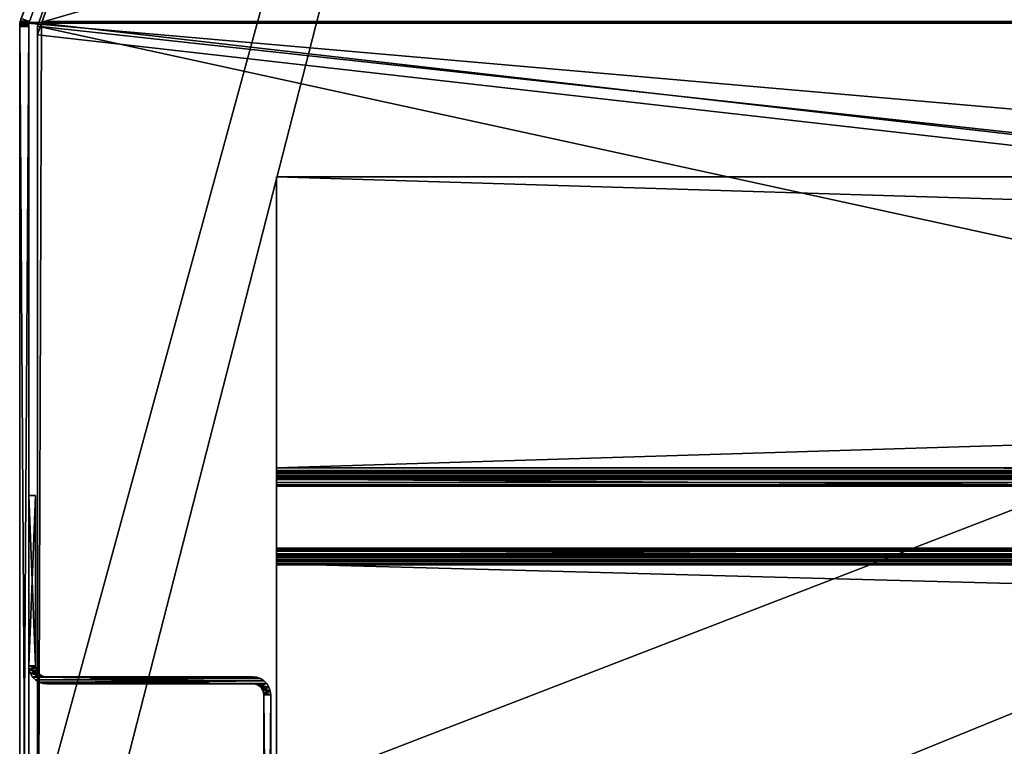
# Model space of a CAD drawing. Header units: inches. Extents: x -17.4 to 17.4, y -0.1 to 14.
# Tile 8 of 83: x -17.2 to -13.8, y 2.5 to 5. Entities that reach past the tile are written whole.
import ezdxf

# ---------------------------------------------------------------- set-up
doc = ezdxf.new("R2010")
doc.units = ezdxf.units.IN
doc.header["$LTSCALE"] = 65.185185
doc.header["$MEASUREMENT"] = 0
for name, color, linetype in [('111', 7, 'CONTINUOUS'), ('112', 7, 'CONTINUOUS'), ('113', 7, 'CONTINUOUS'), ('115', 7, 'CONTINUOUS'), ('116', 7, 'CONTINUOUS'), ('119', 7, 'CONTINUOUS'), ('120', 7, 'CONTINUOUS'), ('121', 7, 'CONTINUOUS'), ('122', 7, 'CONTINUOUS'), ('123', 7, 'CONTINUOUS'), ('125', 7, 'CONTINUOUS'), ('127', 7, 'CONTINUOUS'), ('128', 7, 'CONTINUOUS'), ('134', 7, 'CONTINUOUS'), ('135', 7, 'CONTINUOUS'), ('136', 7, 'CONTINUOUS'), ('140', 7, 'CONTINUOUS'), ('143', 7, 'CONTINUOUS'), ('144', 7, 'CONTINUOUS'), ('145', 7, 'CONTINUOUS'), ('146', 7, 'CONTINUOUS'), ('153', 7, 'CONTINUOUS'), ('157', 7, 'CONTINUOUS'), ('160', 7, 'CONTINUOUS'), ('184', 7, 'CONTINUOUS'), ('213', 7, 'CONTINUOUS'), ('215', 7, 'CONTINUOUS'), ('216', 7, 'CONTINUOUS'), ('222', 7, 'CONTINUOUS'), ('223', 7, 'CONTINUOUS'), ('24', 7, 'CONTINUOUS'), ('28', 7, 'CONTINUOUS'), ('29', 7, 'CONTINUOUS'), ('34', 7, 'CONTINUOUS'), ('37', 7, 'CONTINUOUS'), ('39', 7, 'CONTINUOUS'), ('40', 7, 'CONTINUOUS'), ('407', 7, 'CONTINUOUS'), ('408', 7, 'CONTINUOUS'), ('41', 7, 'CONTINUOUS'), ('46', 7, 'CONTINUOUS'), ('51', 7, 'CONTINUOUS'), ('63', 7, 'CONTINUOUS'), ('64', 7, 'CONTINUOUS'), ('66', 7, 'CONTINUOUS'), ('67', 7, 'CONTINUOUS'), ('72', 7, 'CONTINUOUS'), ('73', 7, 'CONTINUOUS'), ('78', 7, 'CONTINUOUS'), ('83', 7, 'CONTINUOUS'), ('90', 7, 'CONTINUOUS'), ('91', 7, 'CONTINUOUS')]:
    doc.layers.add(name, color=color, linetype=linetype)

msp = doc.modelspace()

# ---------------------------------------------------------------- linework, layer by layer
at = {"layer": '111', "color": 7, "linetype": 'Continuous'}
for points in [[(-17.1325, 2.782, 14.565), (-17.1325, 2.782, 0.031), (-17.1325, 3.369, 14.565), (-17.1325, 2.782, 14.565)], [(-17.1325, 3.369, 14.565), (-17.1325, 2.782, 0.031), (-17.1325, 3.369, 0.031), (-17.1325, 3.369, 14.565)]]:
    msp.add_3dface(points, dxfattribs=at)
at = {"layer": '112', "color": 7, "linetype": 'Continuous'}
for points in [[(-17.0945, 2.744, 14.565), (-16.3845, 2.744, 14.565), (-16.3845, 2.744, 0.031), (-17.0945, 2.744, 14.565)], [(-17.0945, 2.744, 0.031), (-17.0945, 2.744, 14.565), (-16.3845, 2.744, 0.031), (-17.0945, 2.744, 0.031)]]:
    msp.add_3dface(points, dxfattribs=at)
at = {"layer": '113', "color": 7, "linetype": 'Continuous'}
for points in [[(-16.3225, 2.682, 0.031), (-16.3225, 2.682, 14.565), (-16.3225, 0.062, 0.031), (-16.3225, 2.682, 0.031)], [(-16.3225, 0.062, 0.031), (-16.3225, 2.682, 14.565), (-16.3225, 0.062, 14.565), (-16.3225, 0.062, 0.031)]]:
    msp.add_3dface(points, dxfattribs=at)
at = {"layer": '115', "color": 7, "linetype": 'Continuous'}
for points in [[(-17.1325, 2.782, 0.031), (-17.1325, 2.782, 14.565), (-17.1315, 2.7735, 14.565), (-17.1325, 2.782, 0.031)], [(-17.1325, 2.782, 0.031), (-17.1315, 2.7735, 14.565), (-17.1315, 2.7735, 0.031), (-17.1325, 2.782, 0.031)], [(-17.1315, 2.7735, 14.565), (-17.1287, 2.7655, 14.565), (-17.1315, 2.7735, 0.031), (-17.1315, 2.7735, 14.565)], [(-17.1315, 2.7735, 0.031), (-17.1287, 2.7655, 14.565), (-17.1287, 2.7655, 0.031), (-17.1315, 2.7735, 0.031)], [(-17.1287, 2.7655, 14.565), (-17.1242, 2.7583, 14.565), (-17.1287, 2.7655, 0.031), (-17.1287, 2.7655, 14.565)], [(-17.1287, 2.7655, 0.031), (-17.1242, 2.7583, 14.565), (-17.1242, 2.7583, 0.031), (-17.1287, 2.7655, 0.031)], [(-17.1242, 2.7583, 14.565), (-17.1182, 2.7523, 14.565), (-17.1242, 2.7583, 0.031), (-17.1242, 2.7583, 14.565)], [(-17.1242, 2.7583, 0.031), (-17.1182, 2.7523, 14.565), (-17.1182, 2.7523, 0.031), (-17.1242, 2.7583, 0.031)], [(-17.1182, 2.7523, 14.565), (-17.111, 2.7478, 14.565), (-17.1182, 2.7523, 0.031), (-17.1182, 2.7523, 14.565)], [(-17.1182, 2.7523, 0.031), (-17.111, 2.7478, 14.565), (-17.111, 2.7478, 0.031), (-17.1182, 2.7523, 0.031)], [(-17.111, 2.7478, 14.565), (-17.103, 2.745, 14.565), (-17.111, 2.7478, 0.031), (-17.111, 2.7478, 14.565)], [(-17.111, 2.7478, 0.031), (-17.103, 2.745, 14.565), (-17.103, 2.745, 0.031), (-17.111, 2.7478, 0.031)], [(-17.0945, 2.744, 14.565), (-17.0945, 2.744, 0.031), (-17.103, 2.745, 0.031), (-17.0945, 2.744, 14.565)], [(-17.103, 2.745, 14.565), (-17.0945, 2.744, 14.565), (-17.103, 2.745, 0.031), (-17.103, 2.745, 14.565)]]:
    msp.add_3dface(points, dxfattribs=at)
at = {"layer": '116', "color": 7, "linetype": 'Continuous'}
for points in [[(-16.3845, 2.744, 0.031), (-16.3845, 2.744, 14.565), (-16.3707, 2.7424, 14.565), (-16.3845, 2.744, 0.031)], [(-16.3707, 2.7424, 0.031), (-16.3845, 2.744, 0.031), (-16.3707, 2.7424, 14.565), (-16.3707, 2.7424, 0.031)], [(-16.3576, 2.7379, 0.031), (-16.3707, 2.7424, 0.031), (-16.3707, 2.7424, 14.565), (-16.3576, 2.7379, 0.031)], [(-16.3576, 2.7379, 14.565), (-16.3576, 2.7379, 0.031), (-16.3707, 2.7424, 14.565), (-16.3576, 2.7379, 14.565)], [(-16.3458, 2.7305, 0.031), (-16.3576, 2.7379, 0.031), (-16.3576, 2.7379, 14.565), (-16.3458, 2.7305, 0.031)], [(-16.3458, 2.7305, 14.565), (-16.3458, 2.7305, 0.031), (-16.3576, 2.7379, 14.565), (-16.3458, 2.7305, 14.565)], [(-16.336, 2.7207, 0.031), (-16.3458, 2.7305, 0.031), (-16.3458, 2.7305, 14.565), (-16.336, 2.7207, 0.031)], [(-16.336, 2.7207, 14.565), (-16.336, 2.7207, 0.031), (-16.3458, 2.7305, 14.565), (-16.336, 2.7207, 14.565)], [(-16.3286, 2.7089, 0.031), (-16.336, 2.7207, 0.031), (-16.336, 2.7207, 14.565), (-16.3286, 2.7089, 0.031)], [(-16.3286, 2.7089, 14.565), (-16.3286, 2.7089, 0.031), (-16.336, 2.7207, 14.565), (-16.3286, 2.7089, 14.565)], [(-16.3241, 2.6958, 0.031), (-16.3286, 2.7089, 0.031), (-16.3286, 2.7089, 14.565), (-16.3241, 2.6958, 0.031)], [(-16.3241, 2.6958, 14.565), (-16.3241, 2.6958, 0.031), (-16.3286, 2.7089, 14.565), (-16.3241, 2.6958, 14.565)], [(-16.3225, 2.682, 14.565), (-16.3225, 2.682, 0.031), (-16.3241, 2.6958, 0.031), (-16.3225, 2.682, 14.565)], [(-16.3225, 2.682, 14.565), (-16.3241, 2.6958, 0.031), (-16.3241, 2.6958, 14.565), (-16.3225, 2.682, 14.565)]]:
    msp.add_3dface(points, dxfattribs=at)
at = {"layer": '119', "color": 7, "linetype": 'Continuous'}
for points in [[(-16.3465, 0.062, 14.565), (-16.3465, 2.682, 14.565), (-16.3465, 2.682, 0.031), (-16.3465, 0.062, 14.565)], [(-16.3465, 0.062, 14.565), (-16.3465, 2.682, 0.031), (-16.3465, 0.062, 0.031), (-16.3465, 0.062, 14.565)]]:
    msp.add_3dface(points, dxfattribs=at)
at = {"layer": '120', "color": 7, "linetype": 'Continuous'}
for points in [[(-16.3845, 2.72, 14.565), (-17.0945, 2.72, 14.565), (-17.0945, 2.72, 0.031), (-16.3845, 2.72, 14.565)], [(-16.3845, 2.72, 14.565), (-17.0945, 2.72, 0.031), (-16.3845, 2.72, 0.031), (-16.3845, 2.72, 14.565)]]:
    msp.add_3dface(points, dxfattribs=at)
at = {"layer": '121', "color": 7, "linetype": 'Continuous'}
for points in [[(-17.1565, 2.782, 14.565), (-17.1565, 3.369, 14.565), (-17.1565, 3.369, 0.031), (-17.1565, 2.782, 14.565)], [(-17.1565, 2.782, 14.565), (-17.1565, 3.369, 0.031), (-17.1565, 2.782, 0.031), (-17.1565, 2.782, 14.565)]]:
    msp.add_3dface(points, dxfattribs=at)
at = {"layer": '122', "color": 7, "linetype": 'Continuous'}
for points in [[(-17.1549, 2.7682, 14.565), (-17.1565, 2.782, 14.565), (-17.1549, 2.7682, 0.031), (-17.1549, 2.7682, 14.565)], [(-17.1565, 2.782, 14.565), (-17.1565, 2.782, 0.031), (-17.1549, 2.7682, 0.031), (-17.1565, 2.782, 14.565)], [(-17.1504, 2.7551, 14.565), (-17.1549, 2.7682, 14.565), (-17.1504, 2.7551, 0.031), (-17.1504, 2.7551, 14.565)], [(-17.1549, 2.7682, 14.565), (-17.1549, 2.7682, 0.031), (-17.1504, 2.7551, 0.031), (-17.1549, 2.7682, 14.565)], [(-17.143, 2.7433, 14.565), (-17.1504, 2.7551, 14.565), (-17.143, 2.7433, 0.031), (-17.143, 2.7433, 14.565)], [(-17.1504, 2.7551, 14.565), (-17.1504, 2.7551, 0.031), (-17.143, 2.7433, 0.031), (-17.1504, 2.7551, 14.565)], [(-17.1332, 2.7335, 14.565), (-17.143, 2.7433, 14.565), (-17.1332, 2.7335, 0.031), (-17.1332, 2.7335, 14.565)], [(-17.143, 2.7433, 14.565), (-17.143, 2.7433, 0.031), (-17.1332, 2.7335, 0.031), (-17.143, 2.7433, 14.565)], [(-17.1214, 2.7261, 14.565), (-17.1332, 2.7335, 14.565), (-17.1214, 2.7261, 0.031), (-17.1214, 2.7261, 14.565)], [(-17.1332, 2.7335, 14.565), (-17.1332, 2.7335, 0.031), (-17.1214, 2.7261, 0.031), (-17.1332, 2.7335, 14.565)], [(-17.1083, 2.7216, 14.565), (-17.1214, 2.7261, 14.565), (-17.1083, 2.7216, 0.031), (-17.1083, 2.7216, 14.565)], [(-17.1214, 2.7261, 14.565), (-17.1214, 2.7261, 0.031), (-17.1083, 2.7216, 0.031), (-17.1214, 2.7261, 14.565)], [(-17.0945, 2.72, 14.565), (-17.1083, 2.7216, 14.565), (-17.0945, 2.72, 0.031), (-17.0945, 2.72, 14.565)], [(-17.1083, 2.7216, 14.565), (-17.1083, 2.7216, 0.031), (-17.0945, 2.72, 0.031), (-17.1083, 2.7216, 14.565)]]:
    msp.add_3dface(points, dxfattribs=at)
at = {"layer": '123', "color": 7, "linetype": 'Continuous'}
for points in [[(-16.376, 2.719, 14.565), (-16.3845, 2.72, 14.565), (-16.376, 2.719, 0.031), (-16.376, 2.719, 14.565)], [(-16.3845, 2.72, 14.565), (-16.3845, 2.72, 0.031), (-16.376, 2.719, 0.031), (-16.3845, 2.72, 14.565)], [(-16.368, 2.7162, 14.565), (-16.376, 2.719, 14.565), (-16.368, 2.7162, 0.031), (-16.368, 2.7162, 14.565)], [(-16.376, 2.719, 14.565), (-16.376, 2.719, 0.031), (-16.368, 2.7162, 0.031), (-16.376, 2.719, 14.565)], [(-16.3608, 2.7117, 14.565), (-16.368, 2.7162, 14.565), (-16.3608, 2.7117, 0.031), (-16.3608, 2.7117, 14.565)], [(-16.368, 2.7162, 14.565), (-16.368, 2.7162, 0.031), (-16.3608, 2.7117, 0.031), (-16.368, 2.7162, 14.565)], [(-16.3548, 2.7057, 14.565), (-16.3608, 2.7117, 14.565), (-16.3548, 2.7057, 0.031), (-16.3548, 2.7057, 14.565)], [(-16.3608, 2.7117, 14.565), (-16.3608, 2.7117, 0.031), (-16.3548, 2.7057, 0.031), (-16.3608, 2.7117, 14.565)], [(-16.3503, 2.6985, 14.565), (-16.3548, 2.7057, 14.565), (-16.3503, 2.6985, 0.031), (-16.3503, 2.6985, 14.565)], [(-16.3548, 2.7057, 14.565), (-16.3548, 2.7057, 0.031), (-16.3503, 2.6985, 0.031), (-16.3548, 2.7057, 14.565)], [(-16.3475, 2.6905, 14.565), (-16.3503, 2.6985, 14.565), (-16.3475, 2.6905, 0.031), (-16.3475, 2.6905, 14.565)], [(-16.3503, 2.6985, 14.565), (-16.3503, 2.6985, 0.031), (-16.3475, 2.6905, 0.031), (-16.3503, 2.6985, 14.565)], [(-16.3465, 2.682, 14.565), (-16.3475, 2.6905, 14.565), (-16.3465, 2.682, 0.031), (-16.3465, 2.682, 14.565)], [(-16.3465, 2.682, 0.031), (-16.3475, 2.6905, 14.565), (-16.3475, 2.6905, 0.031), (-16.3465, 2.682, 0.031)]]:
    msp.add_3dface(points, dxfattribs=at)
at = {"layer": '125', "color": 7, "linetype": 'Continuous'}
for points in [[(-17.1325, 2.782, 14.565), (-17.1325, 3.369, 14.565), (-17.1565, 2.782, 14.565), (-17.1325, 2.782, 14.565)], [(-17.1565, 2.782, 14.565), (-17.1325, 3.369, 14.565), (-17.1565, 3.369, 14.565), (-17.1565, 2.782, 14.565)], [(-17.1325, 2.782, 14.565), (-17.1565, 2.782, 14.565), (-17.1549, 2.7682, 14.565), (-17.1325, 2.782, 14.565)], [(-17.1315, 2.7735, 14.565), (-17.1325, 2.782, 14.565), (-17.1549, 2.7682, 14.565), (-17.1315, 2.7735, 14.565)], [(-17.1287, 2.7655, 14.565), (-17.1315, 2.7735, 14.565), (-17.1549, 2.7682, 14.565), (-17.1287, 2.7655, 14.565)], [(-17.1504, 2.7551, 14.565), (-17.1287, 2.7655, 14.565), (-17.1549, 2.7682, 14.565), (-17.1504, 2.7551, 14.565)], [(-17.1242, 2.7583, 14.565), (-17.1287, 2.7655, 14.565), (-17.1504, 2.7551, 14.565), (-17.1242, 2.7583, 14.565)], [(-17.1182, 2.7523, 14.565), (-17.1242, 2.7583, 14.565), (-17.1504, 2.7551, 14.565), (-17.1182, 2.7523, 14.565)], [(-17.143, 2.7433, 14.565), (-17.1182, 2.7523, 14.565), (-17.1504, 2.7551, 14.565), (-17.143, 2.7433, 14.565)], [(-17.111, 2.7478, 14.565), (-17.1182, 2.7523, 14.565), (-17.143, 2.7433, 14.565), (-17.111, 2.7478, 14.565)], [(-17.103, 2.745, 14.565), (-17.111, 2.7478, 14.565), (-17.143, 2.7433, 14.565), (-17.103, 2.745, 14.565)], [(-17.0945, 2.744, 14.565), (-17.103, 2.745, 14.565), (-17.143, 2.7433, 14.565), (-17.0945, 2.744, 14.565)], [(-16.3845, 2.744, 14.565), (-17.0945, 2.744, 14.565), (-17.143, 2.7433, 14.565), (-16.3845, 2.744, 14.565)], [(-16.3707, 2.7424, 14.565), (-16.3845, 2.744, 14.565), (-17.143, 2.7433, 14.565), (-16.3707, 2.7424, 14.565)], [(-17.1332, 2.7335, 14.565), (-16.3707, 2.7424, 14.565), (-17.143, 2.7433, 14.565), (-17.1332, 2.7335, 14.565)], [(-16.3576, 2.7379, 14.565), (-16.3707, 2.7424, 14.565), (-17.1332, 2.7335, 14.565), (-16.3576, 2.7379, 14.565)], [(-16.3458, 2.7305, 14.565), (-16.3576, 2.7379, 14.565), (-17.1332, 2.7335, 14.565), (-16.3458, 2.7305, 14.565)], [(-17.1214, 2.7261, 14.565), (-16.3458, 2.7305, 14.565), (-17.1332, 2.7335, 14.565), (-17.1214, 2.7261, 14.565)], [(-17.1083, 2.7216, 14.565), (-16.3458, 2.7305, 14.565), (-17.1214, 2.7261, 14.565), (-17.1083, 2.7216, 14.565)], [(-16.336, 2.7207, 14.565), (-16.3458, 2.7305, 14.565), (-17.1083, 2.7216, 14.565), (-16.336, 2.7207, 14.565)], [(-17.0945, 2.72, 14.565), (-16.336, 2.7207, 14.565), (-17.1083, 2.7216, 14.565), (-17.0945, 2.72, 14.565)], [(-16.3845, 2.72, 14.565), (-16.336, 2.7207, 14.565), (-17.0945, 2.72, 14.565), (-16.3845, 2.72, 14.565)], [(-16.376, 2.719, 14.565), (-16.336, 2.7207, 14.565), (-16.3845, 2.72, 14.565), (-16.376, 2.719, 14.565)], [(-16.368, 2.7162, 14.565), (-16.336, 2.7207, 14.565), (-16.376, 2.719, 14.565), (-16.368, 2.7162, 14.565)], [(-16.3608, 2.7117, 14.565), (-16.336, 2.7207, 14.565), (-16.368, 2.7162, 14.565), (-16.3608, 2.7117, 14.565)], [(-16.3286, 2.7089, 14.565), (-16.336, 2.7207, 14.565), (-16.3608, 2.7117, 14.565), (-16.3286, 2.7089, 14.565)], [(-16.3548, 2.7057, 14.565), (-16.3286, 2.7089, 14.565), (-16.3608, 2.7117, 14.565), (-16.3548, 2.7057, 14.565)], [(-16.3503, 2.6985, 14.565), (-16.3286, 2.7089, 14.565), (-16.3548, 2.7057, 14.565), (-16.3503, 2.6985, 14.565)], [(-16.3241, 2.6958, 14.565), (-16.3286, 2.7089, 14.565), (-16.3503, 2.6985, 14.565), (-16.3241, 2.6958, 14.565)], [(-16.3475, 2.6905, 14.565), (-16.3241, 2.6958, 14.565), (-16.3503, 2.6985, 14.565), (-16.3475, 2.6905, 14.565)], [(-16.3465, 2.682, 14.565), (-16.3241, 2.6958, 14.565), (-16.3475, 2.6905, 14.565), (-16.3465, 2.682, 14.565)], [(-16.3225, 2.682, 14.565), (-16.3241, 2.6958, 14.565), (-16.3465, 2.682, 14.565), (-16.3225, 2.682, 14.565)], [(-16.3225, 0.062, 14.565), (-16.3225, 2.682, 14.565), (-16.3465, 0.062, 14.565), (-16.3225, 0.062, 14.565)], [(-16.3465, 0.062, 14.565), (-16.3225, 2.682, 14.565), (-16.3465, 2.682, 14.565), (-16.3465, 0.062, 14.565)]]:
    msp.add_3dface(points, dxfattribs=at)
at = {"layer": '127', "color": 7, "linetype": 'Continuous'}
for points in [[(-17.1325, 3.369, 0.031), (-17.1325, 2.782, 0.031), (-17.1565, 3.369, 0.031), (-17.1325, 3.369, 0.031)], [(-17.1565, 3.369, 0.031), (-17.1325, 2.782, 0.031), (-17.1565, 2.782, 0.031), (-17.1565, 3.369, 0.031)], [(-17.1325, 2.782, 0.031), (-17.1315, 2.7735, 0.031), (-17.1565, 2.782, 0.031), (-17.1325, 2.782, 0.031)], [(-17.1565, 2.782, 0.031), (-17.1315, 2.7735, 0.031), (-17.1549, 2.7682, 0.031), (-17.1565, 2.782, 0.031)], [(-17.1315, 2.7735, 0.031), (-17.1287, 2.7655, 0.031), (-17.1549, 2.7682, 0.031), (-17.1315, 2.7735, 0.031)], [(-17.1287, 2.7655, 0.031), (-17.1242, 2.7583, 0.031), (-17.1549, 2.7682, 0.031), (-17.1287, 2.7655, 0.031)], [(-17.1549, 2.7682, 0.031), (-17.1242, 2.7583, 0.031), (-17.1504, 2.7551, 0.031), (-17.1549, 2.7682, 0.031)], [(-17.1242, 2.7583, 0.031), (-17.1182, 2.7523, 0.031), (-17.1504, 2.7551, 0.031), (-17.1242, 2.7583, 0.031)], [(-17.1182, 2.7523, 0.031), (-17.111, 2.7478, 0.031), (-17.1504, 2.7551, 0.031), (-17.1182, 2.7523, 0.031)], [(-17.111, 2.7478, 0.031), (-17.103, 2.745, 0.031), (-17.1504, 2.7551, 0.031), (-17.111, 2.7478, 0.031)], [(-17.1504, 2.7551, 0.031), (-17.103, 2.745, 0.031), (-17.143, 2.7433, 0.031), (-17.1504, 2.7551, 0.031)], [(-17.103, 2.745, 0.031), (-17.0945, 2.744, 0.031), (-17.143, 2.7433, 0.031), (-17.103, 2.745, 0.031)], [(-17.0945, 2.744, 0.031), (-16.3707, 2.7424, 0.031), (-17.143, 2.7433, 0.031), (-17.0945, 2.744, 0.031)], [(-16.3707, 2.7424, 0.031), (-16.3576, 2.7379, 0.031), (-17.143, 2.7433, 0.031), (-16.3707, 2.7424, 0.031)], [(-17.143, 2.7433, 0.031), (-16.3576, 2.7379, 0.031), (-17.1332, 2.7335, 0.031), (-17.143, 2.7433, 0.031)], [(-16.3576, 2.7379, 0.031), (-16.3458, 2.7305, 0.031), (-17.1332, 2.7335, 0.031), (-16.3576, 2.7379, 0.031)], [(-17.1332, 2.7335, 0.031), (-16.3458, 2.7305, 0.031), (-17.1214, 2.7261, 0.031), (-17.1332, 2.7335, 0.031)], [(-16.3458, 2.7305, 0.031), (-16.336, 2.7207, 0.031), (-17.1214, 2.7261, 0.031), (-16.3458, 2.7305, 0.031)], [(-17.1214, 2.7261, 0.031), (-16.336, 2.7207, 0.031), (-17.1083, 2.7216, 0.031), (-17.1214, 2.7261, 0.031)], [(-17.1083, 2.7216, 0.031), (-16.336, 2.7207, 0.031), (-16.3845, 2.72, 0.031), (-17.1083, 2.7216, 0.031)], [(-17.0945, 2.72, 0.031), (-17.1083, 2.7216, 0.031), (-16.3845, 2.72, 0.031), (-17.0945, 2.72, 0.031)], [(-17.0945, 2.744, 0.031), (-16.3845, 2.744, 0.031), (-16.3707, 2.7424, 0.031), (-17.0945, 2.744, 0.031)], [(-16.3845, 2.72, 0.031), (-16.336, 2.7207, 0.031), (-16.376, 2.719, 0.031), (-16.3845, 2.72, 0.031)], [(-16.336, 2.7207, 0.031), (-16.3286, 2.7089, 0.031), (-16.376, 2.719, 0.031), (-16.336, 2.7207, 0.031)], [(-16.376, 2.719, 0.031), (-16.3286, 2.7089, 0.031), (-16.368, 2.7162, 0.031), (-16.376, 2.719, 0.031)], [(-16.368, 2.7162, 0.031), (-16.3286, 2.7089, 0.031), (-16.3608, 2.7117, 0.031), (-16.368, 2.7162, 0.031)], [(-16.3608, 2.7117, 0.031), (-16.3286, 2.7089, 0.031), (-16.3548, 2.7057, 0.031), (-16.3608, 2.7117, 0.031)], [(-16.3286, 2.7089, 0.031), (-16.3241, 2.6958, 0.031), (-16.3548, 2.7057, 0.031), (-16.3286, 2.7089, 0.031)], [(-16.3548, 2.7057, 0.031), (-16.3241, 2.6958, 0.031), (-16.3503, 2.6985, 0.031), (-16.3548, 2.7057, 0.031)], [(-16.3503, 2.6985, 0.031), (-16.3241, 2.6958, 0.031), (-16.3475, 2.6905, 0.031), (-16.3503, 2.6985, 0.031)], [(-16.3241, 2.6958, 0.031), (-16.3225, 2.682, 0.031), (-16.3475, 2.6905, 0.031), (-16.3241, 2.6958, 0.031)], [(-16.3225, 2.682, 0.031), (-16.3465, 2.682, 0.031), (-16.3475, 2.6905, 0.031), (-16.3225, 2.682, 0.031)], [(-16.3225, 2.682, 0.031), (-16.3225, 0.062, 0.031), (-16.3465, 2.682, 0.031), (-16.3225, 2.682, 0.031)], [(-16.3465, 2.682, 0.031), (-16.3225, 0.062, 0.031), (-16.3465, 0.062, 0.031), (-16.3465, 2.682, 0.031)]]:
    msp.add_3dface(points, dxfattribs=at)
at = {"layer": '128', "color": 7, "linetype": 'Continuous'}
for points in [[(-17.1325, 3.369, 14.565), (-17.1325, 3.369, 0.031), (-17.1565, 3.369, 14.565), (-17.1325, 3.369, 14.565)], [(-17.1565, 3.369, 14.565), (-17.1325, 3.369, 0.031), (-17.1565, 3.369, 0.031), (-17.1565, 3.369, 14.565)]]:
    msp.add_3dface(points, dxfattribs=at)
at = {"layer": '134', "color": 7, "linetype": 'Continuous'}
for points in [[(-16.3025, 2.258, 12.8858), (-16.3025, 3.1304, 12.7632), (16.3025, 3.1304, 12.7632), (-16.3025, 2.258, 12.8858)], [(16.3025, 2.258, 12.8858), (-16.3025, 2.258, 12.8858), (16.3025, 3.1304, 12.7632), (16.3025, 2.258, 12.8858)]]:
    msp.add_3dface(points, dxfattribs=at)
at = {"layer": '135', "color": 7, "linetype": 'Continuous'}
for points in [[(-16.3025, 3.164, 12.7319), (-16.3025, 3.4015, 11.6147), (16.3025, 3.4015, 11.6147), (-16.3025, 3.164, 12.7319)], [(16.3025, 3.164, 12.7319), (-16.3025, 3.164, 12.7319), (16.3025, 3.4015, 11.6147), (16.3025, 3.164, 12.7319)]]:
    msp.add_3dface(points, dxfattribs=at)
at = {"layer": '136', "color": 7, "linetype": 'Continuous'}
for points in [[(-16.3025, 3.4641, 11.564), (-16.3025, 4.468, 11.564), (16.3025, 4.468, 11.564), (-16.3025, 3.4641, 11.564)], [(16.3025, 3.4641, 11.564), (-16.3025, 3.4641, 11.564), (16.3025, 4.468, 11.564), (16.3025, 3.4641, 11.564)]]:
    msp.add_3dface(points, dxfattribs=at)
at = {"layer": '140', "color": 7, "linetype": 'Continuous'}
for points in [[(-16.3025, 3.4641, 11.564), (16.3025, 3.4641, 11.564), (16.3025, 3.4497, 11.5656), (-16.3025, 3.4641, 11.564)], [(-16.3025, 3.4497, 11.5656), (-16.3025, 3.4641, 11.564), (16.3025, 3.4497, 11.5656), (-16.3025, 3.4497, 11.5656)], [(-16.3025, 3.436, 11.5705), (-16.3025, 3.4497, 11.5656), (16.3025, 3.436, 11.5705), (-16.3025, 3.436, 11.5705)], [(16.3025, 3.436, 11.5705), (-16.3025, 3.4497, 11.5656), (16.3025, 3.4497, 11.5656), (16.3025, 3.436, 11.5705)], [(-16.3025, 3.4238, 11.5783), (-16.3025, 3.436, 11.5705), (16.3025, 3.4238, 11.5783), (-16.3025, 3.4238, 11.5783)], [(16.3025, 3.4238, 11.5783), (-16.3025, 3.436, 11.5705), (16.3025, 3.436, 11.5705), (16.3025, 3.4238, 11.5783)], [(-16.3025, 3.4136, 11.5886), (-16.3025, 3.4238, 11.5783), (16.3025, 3.4136, 11.5886), (-16.3025, 3.4136, 11.5886)], [(16.3025, 3.4136, 11.5886), (-16.3025, 3.4238, 11.5783), (16.3025, 3.4238, 11.5783), (16.3025, 3.4136, 11.5886)], [(-16.3025, 3.4061, 11.6009), (-16.3025, 3.4136, 11.5886), (16.3025, 3.4061, 11.6009), (-16.3025, 3.4061, 11.6009)], [(16.3025, 3.4061, 11.6009), (-16.3025, 3.4136, 11.5886), (16.3025, 3.4136, 11.5886), (16.3025, 3.4061, 11.6009)], [(16.3025, 3.4015, 11.6147), (-16.3025, 3.4015, 11.6147), (-16.3025, 3.4061, 11.6009), (16.3025, 3.4015, 11.6147)], [(16.3025, 3.4015, 11.6147), (-16.3025, 3.4061, 11.6009), (16.3025, 3.4061, 11.6009), (16.3025, 3.4015, 11.6147)]]:
    msp.add_3dface(points, dxfattribs=at)
at = {"layer": '143', "color": 7, "linetype": 'Continuous'}
for points in [[(-16.3025, 3.164, 12.7319), (16.3025, 3.164, 12.7319), (16.3025, 3.1608, 12.7411), (-16.3025, 3.164, 12.7319)], [(-16.3025, 3.1608, 12.7411), (-16.3025, 3.164, 12.7319), (16.3025, 3.1608, 12.7411), (-16.3025, 3.1608, 12.7411)], [(-16.3025, 3.1555, 12.7493), (-16.3025, 3.1608, 12.7411), (16.3025, 3.1555, 12.7493), (-16.3025, 3.1555, 12.7493)], [(16.3025, 3.1555, 12.7493), (-16.3025, 3.1608, 12.7411), (16.3025, 3.1608, 12.7411), (16.3025, 3.1555, 12.7493)], [(-16.3025, 3.1484, 12.7559), (-16.3025, 3.1555, 12.7493), (16.3025, 3.1484, 12.7559), (-16.3025, 3.1484, 12.7559)], [(16.3025, 3.1484, 12.7559), (-16.3025, 3.1555, 12.7493), (16.3025, 3.1555, 12.7493), (16.3025, 3.1484, 12.7559)], [(-16.3025, 3.1399, 12.7607), (-16.3025, 3.1484, 12.7559), (16.3025, 3.1399, 12.7607), (-16.3025, 3.1399, 12.7607)], [(16.3025, 3.1399, 12.7607), (-16.3025, 3.1484, 12.7559), (16.3025, 3.1484, 12.7559), (16.3025, 3.1399, 12.7607)], [(16.3025, 3.1304, 12.7632), (-16.3025, 3.1304, 12.7632), (-16.3025, 3.1399, 12.7607), (16.3025, 3.1304, 12.7632)], [(16.3025, 3.1304, 12.7632), (-16.3025, 3.1399, 12.7607), (16.3025, 3.1399, 12.7607), (16.3025, 3.1304, 12.7632)]]:
    msp.add_3dface(points, dxfattribs=at)
at = {"layer": '144', "color": 7, "linetype": 'Continuous'}
for points in [[(16.3025, 3.4641, 11.588), (16.3025, 4.468, 11.588), (-16.3025, 4.468, 11.588), (16.3025, 3.4641, 11.588)], [(16.3025, 3.4641, 11.588), (-16.3025, 4.468, 11.588), (-16.3025, 3.4641, 11.588), (16.3025, 3.4641, 11.588)]]:
    msp.add_3dface(points, dxfattribs=at)
at = {"layer": '145', "color": 7, "linetype": 'Continuous'}
for points in [[(16.3025, 3.1875, 12.7369), (16.3025, 3.4249, 11.6197), (-16.3025, 3.4249, 11.6197), (16.3025, 3.1875, 12.7369)], [(-16.3025, 3.1875, 12.7369), (16.3025, 3.1875, 12.7369), (-16.3025, 3.4249, 11.6197), (-16.3025, 3.1875, 12.7369)]]:
    msp.add_3dface(points, dxfattribs=at)
at = {"layer": '146', "color": 7, "linetype": 'Continuous'}
for points in [[(16.3025, 2.2614, 12.9096), (16.3025, 3.1338, 12.787), (-16.3025, 3.1338, 12.787), (16.3025, 2.2614, 12.9096)], [(-16.3025, 2.2614, 12.9096), (16.3025, 2.2614, 12.9096), (-16.3025, 3.1338, 12.787), (-16.3025, 2.2614, 12.9096)]]:
    msp.add_3dface(points, dxfattribs=at)
at = {"layer": '153', "color": 7, "linetype": 'Continuous'}
for points in [[(16.3025, 3.1835, 12.7493), (16.3025, 3.1875, 12.7369), (-16.3025, 3.1835, 12.7493), (16.3025, 3.1835, 12.7493)], [(16.3025, 3.1875, 12.7369), (-16.3025, 3.1875, 12.7369), (-16.3025, 3.1835, 12.7493), (16.3025, 3.1875, 12.7369)], [(16.3025, 3.1771, 12.7606), (16.3025, 3.1835, 12.7493), (-16.3025, 3.1771, 12.7606), (16.3025, 3.1771, 12.7606)], [(-16.3025, 3.1771, 12.7606), (16.3025, 3.1835, 12.7493), (-16.3025, 3.1835, 12.7493), (-16.3025, 3.1771, 12.7606)], [(16.3025, 3.1685, 12.7704), (16.3025, 3.1771, 12.7606), (-16.3025, 3.1685, 12.7704), (16.3025, 3.1685, 12.7704)], [(-16.3025, 3.1685, 12.7704), (16.3025, 3.1771, 12.7606), (-16.3025, 3.1771, 12.7606), (-16.3025, 3.1685, 12.7704)], [(16.3025, 3.1581, 12.7783), (16.3025, 3.1685, 12.7704), (-16.3025, 3.1581, 12.7783), (16.3025, 3.1581, 12.7783)], [(-16.3025, 3.1581, 12.7783), (16.3025, 3.1685, 12.7704), (-16.3025, 3.1685, 12.7704), (-16.3025, 3.1581, 12.7783)], [(16.3025, 3.1464, 12.7839), (16.3025, 3.1581, 12.7783), (-16.3025, 3.1464, 12.7839), (16.3025, 3.1464, 12.7839)], [(-16.3025, 3.1464, 12.7839), (16.3025, 3.1581, 12.7783), (-16.3025, 3.1581, 12.7783), (-16.3025, 3.1464, 12.7839)], [(16.3025, 3.1338, 12.787), (16.3025, 3.1464, 12.7839), (-16.3025, 3.1338, 12.787), (16.3025, 3.1338, 12.787)], [(-16.3025, 3.1338, 12.787), (16.3025, 3.1464, 12.7839), (-16.3025, 3.1464, 12.7839), (-16.3025, 3.1338, 12.787)]]:
    msp.add_3dface(points, dxfattribs=at)
at = {"layer": '157', "color": 7, "linetype": 'Continuous'}
for points in [[(16.3025, 3.4551, 11.589), (16.3025, 3.4641, 11.588), (-16.3025, 3.4551, 11.589), (16.3025, 3.4551, 11.589)], [(16.3025, 3.4641, 11.588), (-16.3025, 3.4641, 11.588), (-16.3025, 3.4551, 11.589), (16.3025, 3.4641, 11.588)], [(16.3025, 3.4465, 11.592), (16.3025, 3.4551, 11.589), (-16.3025, 3.4465, 11.592), (16.3025, 3.4465, 11.592)], [(-16.3025, 3.4465, 11.592), (16.3025, 3.4551, 11.589), (-16.3025, 3.4551, 11.589), (-16.3025, 3.4465, 11.592)], [(16.3025, 3.4389, 11.5969), (16.3025, 3.4465, 11.592), (-16.3025, 3.4389, 11.5969), (16.3025, 3.4389, 11.5969)], [(-16.3025, 3.4389, 11.5969), (16.3025, 3.4465, 11.592), (-16.3025, 3.4465, 11.592), (-16.3025, 3.4389, 11.5969)], [(16.3025, 3.4325, 11.6034), (16.3025, 3.4389, 11.5969), (-16.3025, 3.4325, 11.6034), (16.3025, 3.4325, 11.6034)], [(-16.3025, 3.4325, 11.6034), (16.3025, 3.4389, 11.5969), (-16.3025, 3.4389, 11.5969), (-16.3025, 3.4325, 11.6034)], [(16.3025, 3.4278, 11.6111), (16.3025, 3.4325, 11.6034), (-16.3025, 3.4278, 11.6111), (16.3025, 3.4278, 11.6111)], [(-16.3025, 3.4278, 11.6111), (16.3025, 3.4325, 11.6034), (-16.3025, 3.4325, 11.6034), (-16.3025, 3.4278, 11.6111)], [(16.3025, 3.4249, 11.6197), (16.3025, 3.4278, 11.6111), (-16.3025, 3.4249, 11.6197), (16.3025, 3.4249, 11.6197)], [(-16.3025, 3.4249, 11.6197), (16.3025, 3.4278, 11.6111), (-16.3025, 3.4278, 11.6111), (-16.3025, 3.4249, 11.6197)]]:
    msp.add_3dface(points, dxfattribs=at)
at = {"layer": '160', "color": 7, "linetype": 'Continuous'}
for points in [[(16.3025, 4.468, 11.564), (-16.3025, 4.468, 11.564), (16.3025, 4.468, 11.588), (16.3025, 4.468, 11.564)], [(16.3025, 4.468, 11.588), (-16.3025, 4.468, 11.564), (-16.3025, 4.468, 11.588), (16.3025, 4.468, 11.588)]]:
    msp.add_3dface(points, dxfattribs=at)
at = {"layer": '184', "color": 7, "linetype": 'Continuous'}
for points in [[(-16.3025, 4.468, 11.564), (-16.3025, 3.4641, 11.564), (-16.3025, 4.468, 11.588), (-16.3025, 4.468, 11.564)], [(-16.3025, 4.468, 11.588), (-16.3025, 3.4641, 11.564), (-16.3025, 3.4641, 11.588), (-16.3025, 4.468, 11.588)], [(-16.3025, 3.4641, 11.564), (-16.3025, 3.4497, 11.5656), (-16.3025, 3.4641, 11.588), (-16.3025, 3.4641, 11.564)], [(-16.3025, 3.4641, 11.588), (-16.3025, 3.4497, 11.5656), (-16.3025, 3.4551, 11.589), (-16.3025, 3.4641, 11.588)], [(-16.3025, 3.4497, 11.5656), (-16.3025, 3.4465, 11.592), (-16.3025, 3.4551, 11.589), (-16.3025, 3.4497, 11.5656)], [(-16.3025, 3.4497, 11.5656), (-16.3025, 3.436, 11.5705), (-16.3025, 3.4465, 11.592), (-16.3025, 3.4497, 11.5656)], [(-16.3025, 3.436, 11.5705), (-16.3025, 3.4389, 11.5969), (-16.3025, 3.4465, 11.592), (-16.3025, 3.436, 11.5705)], [(-16.3025, 3.436, 11.5705), (-16.3025, 3.4325, 11.6034), (-16.3025, 3.4389, 11.5969), (-16.3025, 3.436, 11.5705)], [(-16.3025, 3.436, 11.5705), (-16.3025, 3.4238, 11.5783), (-16.3025, 3.4325, 11.6034), (-16.3025, 3.436, 11.5705)], [(-16.3025, 3.4238, 11.5783), (-16.3025, 3.4278, 11.6111), (-16.3025, 3.4325, 11.6034), (-16.3025, 3.4238, 11.5783)], [(-16.3025, 3.4238, 11.5783), (-16.3025, 3.4249, 11.6197), (-16.3025, 3.4278, 11.6111), (-16.3025, 3.4238, 11.5783)], [(-16.3025, 3.4061, 11.6009), (-16.3025, 3.4015, 11.6147), (-16.3025, 3.4249, 11.6197), (-16.3025, 3.4061, 11.6009)], [(-16.3025, 3.4015, 11.6147), (-16.3025, 3.1875, 12.7369), (-16.3025, 3.4249, 11.6197), (-16.3025, 3.4015, 11.6147)], [(-16.3025, 3.4238, 11.5783), (-16.3025, 3.4136, 11.5886), (-16.3025, 3.4249, 11.6197), (-16.3025, 3.4238, 11.5783)], [(-16.3025, 3.4136, 11.5886), (-16.3025, 3.4061, 11.6009), (-16.3025, 3.4249, 11.6197), (-16.3025, 3.4136, 11.5886)], [(-16.3025, 3.4015, 11.6147), (-16.3025, 3.164, 12.7319), (-16.3025, 3.1875, 12.7369), (-16.3025, 3.4015, 11.6147)], [(-16.3025, 3.1875, 12.7369), (-16.3025, 3.164, 12.7319), (-16.3025, 3.1835, 12.7493), (-16.3025, 3.1875, 12.7369)], [(-16.3025, 3.164, 12.7319), (-16.3025, 3.1771, 12.7606), (-16.3025, 3.1835, 12.7493), (-16.3025, 3.164, 12.7319)], [(-16.3025, 3.164, 12.7319), (-16.3025, 3.1685, 12.7704), (-16.3025, 3.1771, 12.7606), (-16.3025, 3.164, 12.7319)], [(-16.3025, 3.164, 12.7319), (-16.3025, 3.1608, 12.7411), (-16.3025, 3.1685, 12.7704), (-16.3025, 3.164, 12.7319)], [(-16.3025, 3.1608, 12.7411), (-16.3025, 3.1581, 12.7783), (-16.3025, 3.1685, 12.7704), (-16.3025, 3.1608, 12.7411)], [(-16.3025, 3.1608, 12.7411), (-16.3025, 3.1555, 12.7493), (-16.3025, 3.1581, 12.7783), (-16.3025, 3.1608, 12.7411)], [(-16.3025, 3.1555, 12.7493), (-16.3025, 3.1484, 12.7559), (-16.3025, 3.1581, 12.7783), (-16.3025, 3.1555, 12.7493)], [(-16.3025, 3.1484, 12.7559), (-16.3025, 3.1464, 12.7839), (-16.3025, 3.1581, 12.7783), (-16.3025, 3.1484, 12.7559)], [(-16.3025, 3.1484, 12.7559), (-16.3025, 3.1399, 12.7607), (-16.3025, 3.1464, 12.7839), (-16.3025, 3.1484, 12.7559)], [(-16.3025, 3.1399, 12.7607), (-16.3025, 3.1338, 12.787), (-16.3025, 3.1464, 12.7839), (-16.3025, 3.1399, 12.7607)], [(-16.3025, 3.1399, 12.7607), (-16.3025, 3.1304, 12.7632), (-16.3025, 3.1338, 12.787), (-16.3025, 3.1399, 12.7607)], [(-16.3025, 3.1304, 12.7632), (-16.3025, 2.2614, 12.9096), (-16.3025, 3.1338, 12.787), (-16.3025, 3.1304, 12.7632)], [(-16.3025, 3.1304, 12.7632), (-16.3025, 2.258, 12.8858), (-16.3025, 2.2614, 12.9096), (-16.3025, 3.1304, 12.7632)]]:
    msp.add_3dface(points, dxfattribs=at)
at = {"layer": '213', "color": 7, "linetype": 'Continuous'}
for points in [[(17.1875, 5), (-17.1875, 2), (13.9114, 14), (17.1875, 5)], [(-13.9114, 14), (-17.1875, 2), (-17.1875, 5), (-13.9114, 14)], [(-17.1875, 2), (-13.9114, 14), (13.9114, 14), (-17.1875, 2)], [(17.1875, 5), (17.1875, 2), (-17.1875, 2), (17.1875, 5)]]:
    msp.add_3dface(points, dxfattribs=at)
at = {"layer": '215', "color": 7, "linetype": 'Continuous'}
for points in [[(17.1875, 5, 14.565), (-13.9114, 14, 13.815), (-17.1875, 5, 14.565), (17.1875, 5, 14.565)], [(-13.9114, 14, 13.815), (17.1875, 5, 14.565), (12.524, 9.3193, 14.2051), (-13.9114, 14, 13.815)]]:
    msp.add_3dface(points, dxfattribs=at)
at = {"layer": '216', "color": 7, "linetype": 'Continuous'}
for points in [[(17.1875, 2, 14.565), (17.1875, 5, 14.565), (-17.1875, 5, 14.565), (17.1875, 2, 14.565)], [(-17.1875, 2, 14.565), (17.1875, 2, 14.565), (-17.1875, 5, 14.565), (-17.1875, 2, 14.565)]]:
    msp.add_3dface(points, dxfattribs=at)
at = {"layer": '222', "color": 7, "linetype": 'Continuous'}
for points in [[(-17.1875, 0.03, 14.595), (-17.1875, 2, 14.565), (-17.1875, 5), (-17.1875, 0.03, 14.595)], [(-17.1875, 5), (-17.1875, 2, 14.565), (-17.1875, 5, 14.565), (-17.1875, 5)], [(-17.1875, 2), (-17.1875, 0.03, 14.595), (-17.1875, 5), (-17.1875, 2)]]:
    msp.add_3dface(points, dxfattribs=at)
at = {"layer": '223', "color": 7, "linetype": 'Continuous'}
for points in [[(-13.9114, 14), (-17.1875, 5), (-17.1875, 5, 14.565), (-13.9114, 14)], [(-13.9114, 14, 13.815), (-13.9114, 14), (-17.1875, 5, 14.565), (-13.9114, 14, 13.815)]]:
    msp.add_3dface(points, dxfattribs=at)
at = {"layer": '24', "color": 7, "linetype": 'Continuous'}
for points in [[(-17.1875, 0.133, 0.031), (-17.1875, 0.133, 14.493), (-17.1875, 4.9861, 0.031), (-17.1875, 0.133, 0.031)], [(-17.1875, 4.9861, 0.031), (-17.1875, 0.133, 14.493), (-17.1875, 4.9861, 14.493), (-17.1875, 4.9861, 0.031)]]:
    msp.add_3dface(points, dxfattribs=at)
at = {"layer": '28', "color": 7, "linetype": 'Continuous'}
for points in [[(-17.1536, 5.0025, 0.031), (-13.9012, 13.9374, 0.031), (-13.9012, 13.9374, 13.748), (-17.1536, 5.0025, 0.031)], [(-17.1536, 5.0025, 14.4925), (-17.1536, 5.0025, 0.031), (-13.9012, 13.9374, 13.748), (-17.1536, 5.0025, 14.4925)]]:
    msp.add_3dface(points, dxfattribs=at)
at = {"layer": '29', "color": 7, "linetype": 'Continuous'}
for points in [[(-17.1565, 0.133, 0.031), (-17.1565, 4.9861, 0.031), (-17.1565, 4.9861, 14.493), (-17.1565, 0.133, 0.031)], [(-17.1565, 0.133, 14.493), (-17.1565, 0.133, 0.031), (-17.1565, 4.9861, 14.493), (-17.1565, 0.133, 14.493)]]:
    msp.add_3dface(points, dxfattribs=at)
at = {"layer": '34', "color": 7, "linetype": 'Continuous'}
for points in [[(-17.1875, 4.9861, 0.031), (-17.1867, 4.997, 14.493), (-17.1863, 4.9998, 0.031), (-17.1875, 4.9861, 0.031)], [(-17.1867, 4.997, 14.493), (-17.1875, 4.9861, 0.031), (-17.1873, 4.9916, 14.493), (-17.1867, 4.997, 14.493)], [(-17.1875, 4.9861, 0.031), (-17.1875, 4.9861, 14.493), (-17.1873, 4.9916, 14.493), (-17.1875, 4.9861, 0.031)], [(-17.1863, 4.9998, 0.031), (-17.1867, 4.997, 14.493), (-17.1852, 5.0052, 14.4923), (-17.1863, 4.9998, 0.031)], [(-17.1827, 5.0131, 14.4917), (-17.1827, 5.0131, 0.031), (-17.1863, 4.9998, 0.031), (-17.1827, 5.0131, 14.4917)], [(-17.1827, 5.0131, 14.4917), (-17.1863, 4.9998, 0.031), (-17.1852, 5.0052, 14.4923), (-17.1827, 5.0131, 14.4917)]]:
    msp.add_3dface(points, dxfattribs=at)
at = {"layer": '37', "color": 7, "linetype": 'Continuous'}
for points in [[(-17.1565, 4.9861, 0.031), (-17.1558, 4.9944, 0.031), (-17.1565, 4.9861, 14.493), (-17.1565, 4.9861, 0.031)], [(-17.1565, 4.9861, 14.493), (-17.1558, 4.9944, 0.031), (-17.1562, 4.9916, 14.493), (-17.1565, 4.9861, 14.493)], [(-17.1558, 4.9944, 0.031), (-17.1552, 4.997, 14.493), (-17.1562, 4.9916, 14.493), (-17.1558, 4.9944, 0.031)], [(-17.1558, 4.9944, 0.031), (-17.1536, 5.0025, 0.031), (-17.1552, 4.997, 14.493), (-17.1558, 4.9944, 0.031)], [(-17.1552, 4.997, 14.493), (-17.1536, 5.0025, 0.031), (-17.1545, 4.9998, 14.4928), (-17.1552, 4.997, 14.493)], [(-17.1536, 5.0025, 0.031), (-17.1536, 5.0025, 14.4925), (-17.1545, 4.9998, 14.4928), (-17.1536, 5.0025, 0.031)]]:
    msp.add_3dface(points, dxfattribs=at)
at = {"layer": '39', "color": 7, "linetype": 'Continuous'}
for points in [[(-17.1536, 5.0025, 0.031), (-17.1827, 5.0131, 0.031), (-13.9012, 13.9374, 0.031), (-17.1536, 5.0025, 0.031)], [(-17.1875, 4.9861, 0.031), (-17.1863, 4.9998, 0.031), (-17.1565, 4.9861, 0.031), (-17.1875, 4.9861, 0.031)], [(-17.1863, 4.9998, 0.031), (-17.1827, 5.0131, 0.031), (-17.1536, 5.0025, 0.031), (-17.1863, 4.9998, 0.031)], [(-17.1558, 4.9944, 0.031), (-17.1863, 4.9998, 0.031), (-17.1536, 5.0025, 0.031), (-17.1558, 4.9944, 0.031)], [(-17.1565, 4.9861, 0.031), (-17.1863, 4.9998, 0.031), (-17.1558, 4.9944, 0.031), (-17.1565, 4.9861, 0.031)], [(-17.1875, 0.133, 0.031), (-17.1875, 4.9861, 0.031), (-17.1565, 0.133, 0.031), (-17.1875, 0.133, 0.031)], [(-17.1565, 0.133, 0.031), (-17.1875, 4.9861, 0.031), (-17.1565, 4.9861, 0.031), (-17.1565, 0.133, 0.031)]]:
    msp.add_3dface(points, dxfattribs=at)
at = {"layer": '40', "color": 7, "linetype": 'Continuous'}
for points in [[(-17.1873, 4.9916, 14.493), (-17.1875, 4.9861, 14.493), (-17.1562, 4.9916, 14.493), (-17.1873, 4.9916, 14.493)], [(-17.1875, 4.9861, 14.493), (-17.1565, 4.9861, 14.493), (-17.1562, 4.9916, 14.493), (-17.1875, 4.9861, 14.493)], [(-17.1867, 4.997, 14.493), (-17.1873, 4.9916, 14.493), (-17.1552, 4.997, 14.493), (-17.1867, 4.997, 14.493)], [(-17.1552, 4.997, 14.493), (-17.1873, 4.9916, 14.493), (-17.1562, 4.9916, 14.493), (-17.1552, 4.997, 14.493)], [(-17.1875, 4.9861, 14.493), (-17.1875, 0.133, 14.493), (-17.1565, 4.9861, 14.493), (-17.1875, 4.9861, 14.493)], [(-17.1875, 0.133, 14.493), (-17.1565, 0.133, 14.493), (-17.1565, 4.9861, 14.493), (-17.1875, 0.133, 14.493)]]:
    msp.add_3dface(points, dxfattribs=at)
at = {"layer": '407', "color": 7, "linetype": 'Continuous'}
for points in [[(0, 1.2476, 0.031), (-13.8829, 13.897, 0.031), (-17.1265, 4.9863, 0.031), (0, 1.2476, 0.031)], [(0, 13.897, 0.031), (-13.8829, 13.897, 0.031), (0, 1.2476, 0.031), (0, 13.897, 0.031)], [(-17.1265, 1.2476, 0.031), (0, 1.2476, 0.031), (-17.1265, 4.9863, 0.031), (-17.1265, 1.2476, 0.031)]]:
    msp.add_3dface(points, dxfattribs=at)
at = {"layer": '408', "color": 7, "linetype": 'Continuous'}
for points in [[(-17.1265, 4.9571, 14.534), (-17.112, 4.997, 14.534), (-17.1265, 1.072, 14.534), (-17.1265, 4.9571, 14.534)], [(-17.1265, 1.072, 14.534), (-17.112, 4.997, 14.534), (0, 4.997, 14.534), (-17.1265, 1.072, 14.534)], [(0, 1.072, 14.534), (-17.1265, 1.072, 14.534), (0, 4.997, 14.534), (0, 1.072, 14.534)]]:
    msp.add_3dface(points, dxfattribs=at)
at = {"layer": '41', "color": 7, "linetype": 'Continuous'}
for points in [[(-17.1827, 5.0131, 14.4917), (-17.1852, 5.0052, 14.4923), (-13.9012, 13.9374, 13.748), (-17.1827, 5.0131, 14.4917)], [(-17.1852, 5.0052, 14.4923), (-17.1536, 5.0025, 14.4925), (-13.9012, 13.9374, 13.748), (-17.1852, 5.0052, 14.4923)], [(-17.1852, 5.0052, 14.4923), (-17.1867, 4.997, 14.493), (-17.1536, 5.0025, 14.4925), (-17.1852, 5.0052, 14.4923)], [(-17.1536, 5.0025, 14.4925), (-17.1867, 4.997, 14.493), (-17.1545, 4.9998, 14.4928), (-17.1536, 5.0025, 14.4925)], [(-17.1867, 4.997, 14.493), (-17.1552, 4.997, 14.493), (-17.1545, 4.9998, 14.4928), (-17.1867, 4.997, 14.493)]]:
    msp.add_3dface(points, dxfattribs=at)
at = {"layer": '46', "color": 7, "linetype": 'Continuous'}
for points in [[(-17.1265, 4.9863), (-13.8829, 13.897), (-17.1265, 1.2476), (-17.1265, 4.9863)], [(-17.1265, 1.2476), (-13.8829, 13.897), (13.8829, 13.897), (-17.1265, 1.2476)], [(17.1265, 4.9863), (-17.1265, 1.2476), (13.8829, 13.897), (17.1265, 4.9863)], [(17.1265, 1.2476), (-17.1265, 1.2476), (17.1265, 4.9863), (17.1265, 1.2476)]]:
    msp.add_3dface(points, dxfattribs=at)
at = {"layer": '51', "color": 7, "linetype": 'Continuous'}
for points in [[(-17.1265, 4.9863, 0.031), (17.1265, 1.2476, 0.031), (-13.8829, 13.897, 0.031), (-17.1265, 4.9863, 0.031)], [(-13.8829, 13.897, 0.031), (17.1265, 1.2476, 0.031), (13.8829, 13.897, 0.031), (-13.8829, 13.897, 0.031)], [(-17.1265, 1.2476, 0.031), (17.1265, 1.2476, 0.031), (-17.1265, 4.9863, 0.031), (-17.1265, 1.2476, 0.031)]]:
    msp.add_3dface(points, dxfattribs=at)
at = {"layer": '63', "color": 7, "linetype": 'Continuous'}
for points in [[(-17.1265, 4.9863), (-17.1265, 1.2476), (-17.1265, 4.9863, 0.031), (-17.1265, 4.9863)], [(-17.1265, 1.2476), (-17.1265, 1.2331, 0.0015), (-17.1265, 4.9863, 0.031), (-17.1265, 1.2476)], [(-17.1265, 1.2331, 0.0015), (-17.1265, 1.2476, 0.031), (-17.1265, 4.9863, 0.031), (-17.1265, 1.2331, 0.0015)]]:
    msp.add_3dface(points, dxfattribs=at)
at = {"layer": '64', "color": 7, "linetype": 'Continuous'}
for points in [[(-13.864, 13.9489, 0.0221), (-13.868, 13.9381, 0.0129), (-17.1265, 4.9863, 0.031), (-13.864, 13.9489, 0.0221)], [(-13.864, 13.9489, 0.0221), (-17.1265, 4.9863, 0.031), (-13.8829, 13.897, 0.031), (-13.864, 13.9489, 0.0221)], [(-13.868, 13.9381, 0.0129), (-13.8702, 13.932, 0.0091), (-17.1265, 4.9863, 0.031), (-13.868, 13.9381, 0.0129)], [(-13.8702, 13.932, 0.0091), (-13.8726, 13.9255, 0.0059), (-17.1265, 4.9863, 0.031), (-13.8702, 13.932, 0.0091)], [(-13.8726, 13.9255, 0.0059), (-13.875, 13.9186, 0.0033), (-17.1265, 4.9863, 0.031), (-13.8726, 13.9255, 0.0059)], [(-13.875, 13.9186, 0.0033), (-13.8776, 13.9116, 0.0015), (-17.1265, 4.9863, 0.031), (-13.875, 13.9186, 0.0033)], [(-13.8776, 13.9116, 0.0015), (-13.8803, 13.9043, 0.0004), (-17.1265, 4.9863, 0.031), (-13.8776, 13.9116, 0.0015)], [(-13.8803, 13.9043, 0.0004), (-13.8829, 13.897), (-17.1265, 4.9863, 0.031), (-13.8803, 13.9043, 0.0004)], [(-13.8829, 13.897), (-17.1265, 4.9863), (-17.1265, 4.9863, 0.031), (-13.8829, 13.897)]]:
    msp.add_3dface(points, dxfattribs=at)
at = {"layer": '66', "color": 7, "linetype": 'Continuous'}
for points in [[(-13.8588, 13.934, 13.8205), (-17.1098, 5.003, 14.5648), (17.1098, 5.003, 14.5648), (-13.8588, 13.934, 13.8205)], [(13.8588, 13.934, 13.8205), (-13.8588, 13.934, 13.8205), (17.1098, 5.003, 14.5648), (13.8588, 13.934, 13.8205)]]:
    msp.add_3dface(points, dxfattribs=at)
at = {"layer": '67', "color": 7, "linetype": 'Continuous'}
for points in [[(-17.112, 4.997, 14.565), (-17.1265, 4.9571, 14.565), (17.1265, 1.072, 14.565), (-17.112, 4.997, 14.565)], [(17.112, 4.997, 14.565), (-17.112, 4.997, 14.565), (17.1265, 1.072, 14.565), (17.112, 4.997, 14.565)], [(-17.1265, 4.9571, 14.565), (-17.1265, 1.072, 14.565), (17.1265, 1.072, 14.565), (-17.1265, 4.9571, 14.565)]]:
    msp.add_3dface(points, dxfattribs=at)
at = {"layer": '72', "color": 7, "linetype": 'Continuous'}
for points in [[(-17.1265, 4.9571, 14.534), (-17.112, 4.997, 14.534), (-17.1265, 1.072, 14.534), (-17.1265, 4.9571, 14.534)], [(-17.1265, 1.072, 14.534), (-17.112, 4.997, 14.534), (17.112, 4.997, 14.534), (-17.1265, 1.072, 14.534)], [(17.1265, 4.9571, 14.534), (-17.1265, 1.072, 14.534), (17.112, 4.997, 14.534), (17.1265, 4.9571, 14.534)], [(17.1265, 1.072, 14.534), (-17.1265, 1.072, 14.534), (17.1265, 4.9571, 14.534), (17.1265, 1.072, 14.534)]]:
    msp.add_3dface(points, dxfattribs=at)
at = {"layer": '73', "color": 7, "linetype": 'Continuous'}
for points in [[(-17.1107, 5.0004, 14.5339), (-13.8598, 13.9314, 13.7896), (13.8598, 13.9314, 13.7896), (-17.1107, 5.0004, 14.5339)], [(17.1107, 5.0004, 14.5339), (-17.1107, 5.0004, 14.5339), (13.8598, 13.9314, 13.7896), (17.1107, 5.0004, 14.5339)]]:
    msp.add_3dface(points, dxfattribs=at)
at = {"layer": '78', "color": 7, "linetype": 'Continuous'}
for points in [[(-17.112, 4.997, 14.565), (17.112, 4.997, 14.565), (17.1109, 5, 14.5649), (-17.112, 4.997, 14.565)], [(-17.1109, 5, 14.5649), (-17.112, 4.997, 14.565), (17.1109, 5, 14.5649), (-17.1109, 5, 14.5649)], [(17.1098, 5.003, 14.5648), (-17.1098, 5.003, 14.5648), (-17.1109, 5, 14.5649), (17.1098, 5.003, 14.5648)], [(17.1098, 5.003, 14.5648), (-17.1109, 5, 14.5649), (17.1109, 5, 14.5649), (17.1098, 5.003, 14.5648)]]:
    msp.add_3dface(points, dxfattribs=at)
at = {"layer": '83', "color": 7, "linetype": 'Continuous'}
for points in [[(17.112, 4.997, 14.534), (-17.112, 4.997, 14.534), (-17.1113, 4.9987, 14.534), (17.112, 4.997, 14.534)], [(-17.1113, 4.9987, 14.534), (-17.1107, 5.0004, 14.5339), (17.1113, 4.9987, 14.534), (-17.1113, 4.9987, 14.534)], [(17.112, 4.997, 14.534), (-17.1113, 4.9987, 14.534), (17.1113, 4.9987, 14.534), (17.112, 4.997, 14.534)], [(-17.1107, 5.0004, 14.5339), (17.1107, 5.0004, 14.5339), (17.1113, 4.9987, 14.534), (-17.1107, 5.0004, 14.5339)]]:
    msp.add_3dface(points, dxfattribs=at)
at = {"layer": '90', "color": 7, "linetype": 'Continuous'}
for points in [[(-17.1098, 5.003, 14.5648), (-13.8598, 13.9314, 13.7896), (-17.1107, 5.0004, 14.5339), (-17.1098, 5.003, 14.5648)], [(-17.1098, 5.003, 14.5648), (-13.8588, 13.934, 13.8205), (-13.8598, 13.9314, 13.7896), (-17.1098, 5.003, 14.5648)], [(-17.1265, 4.9571, 14.565), (-17.112, 4.997, 14.565), (-17.1265, 4.9571, 14.534), (-17.1265, 4.9571, 14.565)], [(-17.112, 4.997, 14.565), (-17.112, 4.997, 14.534), (-17.1265, 4.9571, 14.534), (-17.112, 4.997, 14.565)], [(-17.112, 4.997, 14.565), (-17.1109, 5, 14.5649), (-17.112, 4.997, 14.534), (-17.112, 4.997, 14.565)], [(-17.112, 4.997, 14.534), (-17.1109, 5, 14.5649), (-17.1113, 4.9987, 14.534), (-17.112, 4.997, 14.534)], [(-17.1109, 5, 14.5649), (-17.1107, 5.0004, 14.5339), (-17.1113, 4.9987, 14.534), (-17.1109, 5, 14.5649)], [(-17.1109, 5, 14.5649), (-17.1098, 5.003, 14.5648), (-17.1107, 5.0004, 14.5339), (-17.1109, 5, 14.5649)]]:
    msp.add_3dface(points, dxfattribs=at)
at = {"layer": '91', "color": 7, "linetype": 'Continuous'}
for points in [[(-17.1265, 1.072, 14.565), (-17.1265, 4.9571, 14.565), (-17.1265, 1.072, 14.534), (-17.1265, 1.072, 14.565)], [(-17.1265, 4.9571, 14.565), (-17.1265, 4.9571, 14.534), (-17.1265, 1.072, 14.534), (-17.1265, 4.9571, 14.565)]]:
    msp.add_3dface(points, dxfattribs=at)

doc.saveas('drawing.dxf')
